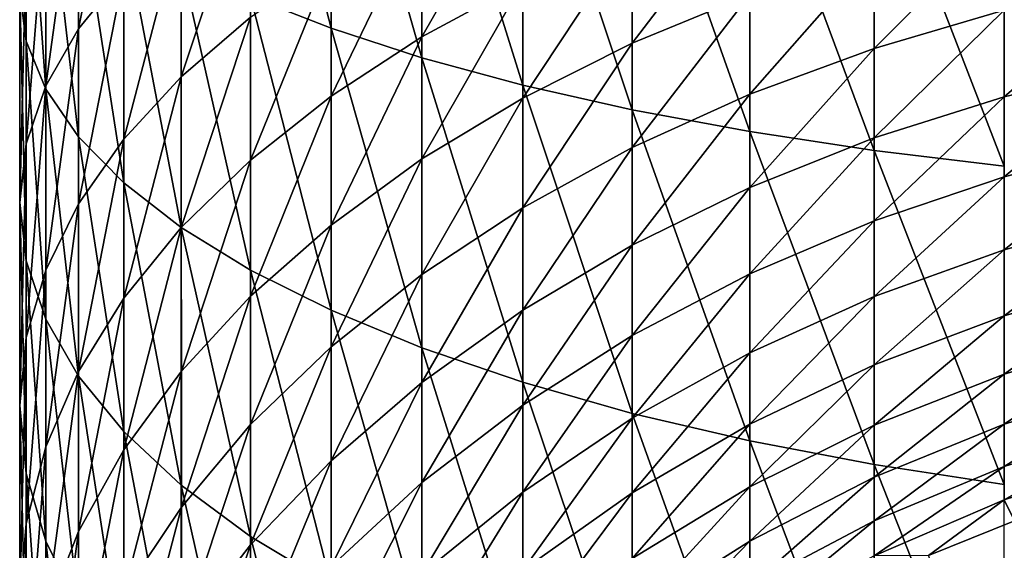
# Model space of a CAD drawing. Header units: metres. Extents: x -25 to 70, y -235 to 25.
# Tile 6 of 89: x -15.25 to -5.51, y -203.65 to -198.4. Entities that reach past the tile are written whole.
import ezdxf

# ---------------------------------------------------------------- set-up
doc = ezdxf.new("R2010")
doc.units = ezdxf.units.M
doc.layers.add('solid_10481012', color=7, linetype='CONTINUOUS')

msp = doc.modelspace()

# ---------------------------------------------------------------- linework, layer by layer
at = {"layer": 'solid_10481012'}
for points in [[(-12.1696, -198.479416, 353.334015), (-12.169629, -195.627899, 354.023407), (-12.965635, -195.397308, 352.88443)], [(-12.965573, -198.164261, 352.215485), (-12.1696, -198.479416, 353.334015), (-12.965635, -195.397308, 352.88443)], [(-11.269853, -198.773315, 354.377106), (-11.269862, -195.842957, 355.085541), (-12.169629, -195.627899, 354.023407)], [(-12.1696, -198.479416, 353.334015), (-11.269853, -198.773315, 354.377106), (-12.169629, -195.627899, 354.023407)], [(-10.273691, -199.043396, 355.335663), (-10.273724, -196.040573, 356.061646), (-11.269862, -195.842957, 355.085541)], [(-11.269853, -198.773315, 354.377106), (-10.273691, -199.043396, 355.335663), (-11.269862, -195.842957, 355.085541)], [(-15.184659, -198.606155, 345.12088), (-15.184726, -196.368668, 345.842743), (-15.249682, -195.987061, 344.488342)], [(-15.249608, -198.124298, 343.798828), (-15.184659, -198.606155, 345.12088), (-15.249682, -195.987061, 344.488342)], [(-9.189959, -199.287445, 356.201782), (-9.190018, -196.219147, 356.943634), (-10.273724, -196.040573, 356.061646)], [(-10.273691, -199.043396, 355.335663), (-9.189959, -199.287445, 356.201782), (-10.273724, -196.040573, 356.061646)], [(-14.667634, -198.48558, 339.148346), (-14.66767, -196.69519, 339.877899), (-14.21996, -196.237869, 338.623138)], [(-14.21991, -197.935669, 337.931335), (-14.667634, -198.48558, 339.148346), (-14.21996, -196.237869, 338.623138)], [(-8.027896, -199.503342, 356.968048), (-8.027942, -196.377121, 357.723877), (-9.190018, -196.219147, 356.943634)], [(-9.189959, -199.287445, 356.201782), (-8.027896, -199.503342, 356.968048), (-9.190018, -196.219147, 356.943634)], [(-14.99007, -199.083878, 346.43158), (-14.990118, -196.747009, 347.185486), (-15.184726, -196.368668, 345.842743)], [(-15.184659, -198.606155, 345.12088), (-14.99007, -199.083878, 346.43158), (-15.184726, -196.368668, 345.842743)], [(-6.79746, -199.68927, 357.62793), (-6.797469, -196.513153, 358.395782), (-8.027942, -196.377121, 357.723877)], [(-8.027896, -199.503342, 356.968048), (-6.79746, -199.68927, 357.62793), (-8.027942, -196.377121, 357.723877)], [(-5.508961, -199.843552, 358.175507), (-5.508951, -196.626053, 358.953369), (-6.797469, -196.513153, 358.395782)], [(-6.79746, -199.68927, 357.62793), (-5.508961, -199.843552, 358.175507), (-6.797469, -196.513153, 358.395782)], [(-14.66767, -199.553406, 347.719788), (-14.667705, -197.118851, 348.505249), (-14.990118, -196.747009, 347.185486)], [(-14.99007, -199.083878, 346.43158), (-14.66767, -199.553406, 347.719788), (-14.990118, -196.747009, 347.185486)], [(-14.99002, -199.05014, 340.397797), (-14.99007, -197.164719, 341.166107), (-14.66767, -196.69519, 339.877899)], [(-14.667634, -198.48558, 339.148346), (-14.99002, -199.05014, 340.397797), (-14.66767, -196.69519, 339.877899)], [(-11.269809, -198.564636, 332.176086), (-11.26982, -197.295593, 332.931091), (-10.273577, -196.818832, 332.056854)], [(-10.273536, -198.023849, 331.339996), (-11.269809, -198.564636, 332.176086), (-10.273577, -196.818832, 332.056854)], [(-13.650725, -198.960037, 335.983154), (-13.650806, -197.40509, 336.75705), (-12.96543, -196.898361, 335.63559)], [(-12.965352, -198.370834, 334.90274), (-13.650725, -198.960037, 335.983154), (-12.96543, -196.898361, 335.63559)], [(-14.21996, -200.010742, 348.974548), (-14.220007, -197.481049, 349.79071), (-14.667705, -197.118851, 348.505249)], [(-14.66767, -199.553406, 347.719788), (-14.21996, -200.010742, 348.974548), (-14.667705, -197.118851, 348.505249)], [(-9.189596, -198.628036, 329.818207), (-9.189672, -197.535156, 330.584503), (-8.027675, -197.102737, 329.915955)], [(-8.027616, -198.146805, 329.183868), (-9.189596, -198.628036, 329.818207), (-8.027675, -197.102737, 329.915955)], [(-15.184587, -199.624573, 341.669067), (-15.184659, -197.642441, 342.476807), (-14.99007, -197.164719, 341.166107)], [(-14.99002, -199.05014, 340.397797), (-15.184587, -199.624573, 341.669067), (-14.99007, -197.164719, 341.166107)], [(-12.169461, -199.153198, 333.085999), (-12.169498, -197.814438, 333.882477), (-11.26982, -197.295593, 332.931091)], [(-11.269809, -198.564636, 332.176086), (-12.169461, -199.153198, 333.085999), (-11.26982, -197.295593, 332.931091)], [(-14.219857, -199.576981, 337.114441), (-14.21991, -197.935669, 337.931335), (-13.650806, -197.40509, 336.75705)], [(-13.650725, -198.960037, 335.983154), (-14.219857, -199.576981, 337.114441), (-13.650806, -197.40509, 336.75705)], [(-6.797397, -198.678955, 327.861847), (-6.797408, -197.732315, 328.637512), (-5.509021, -197.388519, 328.184357)], [(-5.509034, -198.302246, 327.435699), (-6.797397, -198.678955, 327.861847), (-5.509021, -197.388519, 328.184357)], [(-13.650884, -200.451996, 350.185211), (-13.650956, -197.830505, 351.030975), (-14.220007, -197.481049, 349.79071)], [(-14.21996, -200.010742, 348.974548), (-13.650884, -200.451996, 350.185211), (-14.220007, -197.481049, 349.79071)], [(-10.273494, -199.17186, 330.535034), (-10.273536, -198.023849, 331.339996), (-9.189672, -197.535156, 330.584503)], [(-9.189596, -198.628036, 329.818207), (-10.273494, -199.17186, 330.535034), (-9.189672, -197.535156, 330.584503)], [(-15.249529, -200.203979, 342.951385), (-15.249608, -198.124298, 343.798828), (-15.184659, -197.642441, 342.476807)], [(-15.184587, -199.624573, 341.669067), (-15.249529, -200.203979, 342.951385), (-15.184659, -197.642441, 342.476807)], [(-8.027557, -199.133179, 328.375702), (-8.027616, -198.146805, 329.183868), (-6.797408, -197.732315, 328.637512)], [(-6.797397, -198.678955, 327.861847), (-8.027557, -199.133179, 328.375702), (-6.797408, -197.732315, 328.637512)], [(-12.965504, -200.873413, 351.341431), (-12.965573, -198.164261, 352.215485), (-13.650956, -197.830505, 351.030975)], [(-13.650884, -200.451996, 350.185211), (-12.965504, -200.873413, 351.341431), (-13.650956, -197.830505, 351.030975)], [(-12.965272, -199.784363, 334.061798), (-12.965352, -198.370834, 334.90274), (-12.169498, -197.814438, 333.882477)], [(-12.169461, -199.153198, 333.085999), (-12.965272, -199.784363, 334.061798), (-12.169498, -197.814438, 333.882477)], [(-14.667596, -200.21637, 338.286896), (-14.667634, -198.48558, 339.148346), (-14.21991, -197.935669, 337.931335)], [(-14.219857, -199.576981, 337.114441), (-14.667596, -200.21637, 338.286896), (-14.21991, -197.935669, 337.931335)], [(-11.269797, -199.773666, 331.328278), (-11.269809, -198.564636, 332.176086), (-10.273536, -198.023849, 331.339996)], [(-10.273494, -199.17186, 330.535034), (-11.269797, -199.773666, 331.328278), (-10.273536, -198.023849, 331.339996)], [(-5.509047, -199.157394, 326.620789), (-5.509034, -198.302246, 327.435699), (-4.173358, -198.006149, 327.100739)], [(-4.17336, -198.837128, 326.30896), (-5.509047, -199.157394, 326.620789), (-4.173358, -198.006149, 327.100739)], [(-15.184587, -200.783386, 344.233704), (-15.184659, -198.606155, 345.12088), (-15.249608, -198.124298, 343.798828)], [(-15.249529, -200.203979, 342.951385), (-15.184587, -200.783386, 344.233704), (-15.249608, -198.124298, 343.798828)], [(-12.169568, -201.271362, 352.433258), (-12.1696, -198.479416, 353.334015), (-12.965573, -198.164261, 352.215485)], [(-12.965504, -200.873413, 351.341431), (-12.169568, -201.271362, 352.433258), (-12.965573, -198.164261, 352.215485)], [(-9.18952, -199.660538, 328.97229), (-9.189596, -198.628036, 329.818207), (-8.027616, -198.146805, 329.183868)], [(-8.027557, -199.133179, 328.375702), (-9.18952, -199.660538, 328.97229), (-8.027616, -198.146805, 329.183868)], [(-6.797387, -199.564926, 327.017578), (-6.797397, -198.678955, 327.861847), (-5.509034, -198.302246, 327.435699)], [(-5.509047, -199.157394, 326.620789), (-6.797387, -199.564926, 327.017578), (-5.509034, -198.302246, 327.435699)], [(-13.650641, -200.452744, 335.095123), (-13.650725, -198.960037, 335.983154), (-12.965352, -198.370834, 334.90274)], [(-12.965272, -199.784363, 334.061798), (-13.650641, -200.452744, 335.095123), (-12.965352, -198.370834, 334.90274)], [(-14.989966, -200.872818, 339.490631), (-14.99002, -199.05014, 340.397797), (-14.667634, -198.48558, 339.148346)], [(-14.667596, -200.21637, 338.286896), (-14.989966, -200.872818, 339.490631), (-14.667634, -198.48558, 339.148346)], [(-11.269843, -201.642456, 353.451447), (-11.269853, -198.773315, 354.377106), (-12.1696, -198.479416, 353.334015)], [(-12.169568, -201.271362, 352.433258), (-11.269843, -201.642456, 353.451447), (-12.1696, -198.479416, 353.334015)], [(-14.99002, -201.357803, 345.504974), (-14.99007, -199.083878, 346.43158), (-15.184659, -198.606155, 345.12088)], [(-15.184587, -200.783386, 344.233704), (-14.99002, -201.357803, 345.504974), (-15.184659, -198.606155, 345.12088)], [(-12.169424, -200.428635, 332.19162), (-12.169461, -199.153198, 333.085999), (-11.269809, -198.564636, 332.176086)], [(-11.269797, -199.773666, 331.328278), (-12.169424, -200.428635, 332.19162), (-11.269809, -198.564636, 332.176086)], [(-10.273453, -200.256439, 329.646393), (-10.273494, -199.17186, 330.535034), (-9.189596, -198.628036, 329.818207)], [(-9.18952, -199.660538, 328.97229), (-10.273453, -200.256439, 329.646393), (-9.189596, -198.628036, 329.818207)], [(-8.0275, -200.056335, 327.496033), (-8.027557, -199.133179, 328.375702), (-6.797397, -198.678955, 327.861847)], [(-6.797387, -199.564926, 327.017578), (-8.0275, -200.056335, 327.496033), (-6.797397, -198.678955, 327.861847)], [(-10.273656, -201.983475, 354.387054), (-10.273691, -199.043396, 355.335663), (-11.269853, -198.773315, 354.377106)], [(-11.269843, -201.642456, 353.451447), (-10.273656, -201.983475, 354.387054), (-11.269853, -198.773315, 354.377106)], [(-5.509058, -199.949203, 325.744202), (-5.509047, -199.157394, 326.620789), (-4.17336, -198.837128, 326.30896)], [(-4.173362, -199.606537, 325.457245), (-5.509058, -199.949203, 325.744202), (-4.17336, -198.837128, 326.30896)], [(-14.219803, -201.152573, 336.177063), (-14.219857, -199.576981, 337.114441), (-13.650725, -198.960037, 335.983154)], [(-13.650641, -200.452744, 335.095123), (-14.219803, -201.152573, 336.177063), (-13.650725, -198.960037, 335.983154)], [(-15.184512, -201.54071, 340.715363), (-15.184587, -199.624573, 341.669067), (-14.99002, -199.05014, 340.397797)], [(-14.989966, -200.872818, 339.490631), (-15.184512, -201.54071, 340.715363), (-14.99002, -199.05014, 340.397797)], [(-14.667634, -201.922379, 346.754425), (-14.66767, -199.553406, 347.719788), (-14.99007, -199.083878, 346.43158)], [(-14.99002, -201.357803, 345.504974), (-14.667634, -201.922379, 346.754425), (-14.99007, -199.083878, 346.43158)], [(-9.189893, -202.291626, 355.232513), (-9.189959, -199.287445, 356.201782), (-10.273691, -199.043396, 355.335663)], [(-10.273656, -201.983475, 354.387054), (-9.189893, -202.291626, 355.232513), (-10.273691, -199.043396, 355.335663)], [(-12.965192, -201.131027, 333.117462), (-12.965272, -199.784363, 334.061798), (-12.169461, -199.153198, 333.085999)], [(-12.169424, -200.428635, 332.19162), (-12.965192, -201.131027, 333.117462), (-12.169461, -199.153198, 333.085999)], [(-11.269785, -200.915878, 330.392395), (-11.269797, -199.773666, 331.328278), (-10.273494, -199.17186, 330.535034)], [(-10.273453, -200.256439, 329.646393), (-11.269785, -200.915878, 330.392395), (-10.273494, -199.17186, 330.535034)], [(-9.189446, -200.626877, 328.051514), (-9.18952, -199.660538, 328.97229), (-8.027557, -199.133179, 328.375702)], [(-8.0275, -200.056335, 327.496033), (-9.189446, -200.626877, 328.051514), (-8.027557, -199.133179, 328.375702)], [(-6.797377, -200.385254, 326.109375), (-6.797387, -199.564926, 327.017578), (-5.509047, -199.157394, 326.620789)], [(-5.509058, -199.949203, 325.744202), (-6.797377, -200.385254, 326.109375), (-5.509047, -199.157394, 326.620789)], [(-8.027845, -202.564255, 355.980499), (-8.027896, -199.503342, 356.968048), (-9.189959, -199.287445, 356.201782)], [(-9.189893, -202.291626, 355.232513), (-8.027845, -202.564255, 355.980499), (-9.189959, -199.287445, 356.201782)], [(-14.21991, -202.472275, 347.971436), (-14.21996, -200.010742, 348.974548), (-14.66767, -199.553406, 347.719788)], [(-14.667634, -201.922379, 346.754425), (-14.21991, -202.472275, 347.971436), (-14.66767, -199.553406, 347.719788)], [(-14.667557, -201.877869, 337.298401), (-14.667596, -200.21637, 338.286896), (-14.219857, -199.576981, 337.114441)], [(-14.219803, -201.152573, 336.177063), (-14.667557, -201.877869, 337.298401), (-14.219857, -199.576981, 337.114441)], [(-6.797451, -202.799026, 356.624634), (-6.79746, -199.68927, 357.62793), (-8.027896, -199.503342, 356.968048)], [(-8.027845, -202.564255, 355.980499), (-6.797451, -202.799026, 356.624634), (-8.027896, -199.503342, 356.968048)], [(-8.027446, -200.911118, 326.549744), (-8.0275, -200.056335, 327.496033), (-6.797387, -199.564926, 327.017578)], [(-6.797377, -200.385254, 326.109375), (-8.027446, -200.911118, 326.549744), (-6.797387, -199.564926, 327.017578)], [(-15.249446, -202.214432, 341.950714), (-15.249529, -200.203979, 342.951385), (-15.184587, -199.624573, 341.669067)], [(-15.184512, -201.54071, 340.715363), (-15.249446, -202.214432, 341.950714), (-15.184587, -199.624573, 341.669067)], [(-10.273413, -201.271515, 328.679138), (-10.273453, -200.256439, 329.646393), (-9.18952, -199.660538, 328.97229)], [(-9.189446, -200.626877, 328.051514), (-10.273413, -201.271515, 328.679138), (-9.18952, -199.660538, 328.97229)], [(-5.509069, -200.673218, 324.810822), (-5.509058, -199.949203, 325.744202), (-4.173362, -199.606537, 325.457245)], [(-4.173364, -200.310089, 324.550323), (-5.509069, -200.673218, 324.810822), (-4.173362, -199.606537, 325.457245)], [(-12.169388, -201.633591, 331.204315), (-12.169424, -200.428635, 332.19162), (-11.269797, -199.773666, 331.328278)], [(-11.269785, -200.915878, 330.392395), (-12.169388, -201.633591, 331.204315), (-11.269797, -199.773666, 331.328278)], [(-5.508972, -202.993835, 357.159149), (-5.508961, -199.843552, 358.175507), (-6.79746, -199.68927, 357.62793)], [(-6.797451, -202.799026, 356.624634), (-5.508972, -202.993835, 357.159149), (-6.79746, -199.68927, 357.62793)], [(-13.650558, -201.874832, 334.0979), (-13.650641, -200.452744, 335.095123), (-12.965272, -199.784363, 334.061798)], [(-12.965192, -201.131027, 333.117462), (-13.650558, -201.874832, 334.0979), (-12.965272, -199.784363, 334.061798)], [(-6.797367, -201.135345, 325.142334), (-6.797377, -200.385254, 326.109375), (-5.509058, -199.949203, 325.744202)], [(-5.509069, -200.673218, 324.810822), (-6.797367, -201.135345, 325.142334), (-5.509058, -199.949203, 325.744202)], [(-13.650806, -203.002869, 349.145691), (-13.650884, -200.451996, 350.185211), (-14.21996, -200.010742, 348.974548)], [(-14.21991, -202.472275, 347.971436), (-13.650806, -203.002869, 349.145691), (-14.21996, -200.010742, 348.974548)], [(-9.189376, -201.521622, 327.061005), (-9.189446, -200.626877, 328.051514), (-8.0275, -200.056335, 327.496033)], [(-8.027446, -200.911118, 326.549744), (-9.189376, -201.521622, 327.061005), (-8.0275, -200.056335, 327.496033)], [(-15.184512, -202.888138, 343.186096), (-15.184587, -200.783386, 344.233704), (-15.249529, -200.203979, 342.951385)], [(-15.249446, -202.214432, 341.950714), (-15.184512, -202.888138, 343.186096), (-15.249529, -200.203979, 342.951385)], [(-14.989911, -202.622513, 338.449615), (-14.989966, -200.872818, 339.490631), (-14.667596, -200.21637, 338.286896)], [(-14.667557, -201.877869, 337.298401), (-14.989911, -202.622513, 338.449615), (-14.667596, -200.21637, 338.286896)], [(-11.269773, -201.984879, 329.373688), (-11.269785, -200.915878, 330.392395), (-10.273453, -200.256439, 329.646393)], [(-10.273413, -201.271515, 328.679138), (-11.269773, -201.984879, 329.373688), (-10.273453, -200.256439, 329.646393)], [(-5.509079, -201.325378, 323.825897), (-5.509069, -200.673218, 324.810822), (-4.173364, -200.310089, 324.550323)], [(-4.173366, -200.943817, 323.593353), (-5.509079, -201.325378, 323.825897), (-4.173364, -200.310089, 324.550323)], [(-14.219748, -202.653641, 335.124481), (-14.219803, -201.152573, 336.177063), (-13.650641, -200.452744, 335.095123)], [(-13.650558, -201.874832, 334.0979), (-14.219748, -202.653641, 335.124481), (-13.650641, -200.452744, 335.095123)], [(-12.96543, -203.509598, 350.267151), (-12.965504, -200.873413, 351.341431), (-13.650884, -200.451996, 350.185211)], [(-13.650806, -203.002869, 349.145691), (-12.96543, -203.509598, 350.267151), (-13.650884, -200.451996, 350.185211)], [(-12.965112, -202.403275, 332.075043), (-12.965192, -201.131027, 333.117462), (-12.169424, -200.428635, 332.19162)], [(-12.169388, -201.633591, 331.204315), (-12.965112, -202.403275, 332.075043), (-12.169424, -200.428635, 332.19162)], [(-8.027395, -201.692703, 325.542175), (-8.027446, -200.911118, 326.549744), (-6.797377, -200.385254, 326.109375)], [(-6.797367, -201.135345, 325.142334), (-8.027395, -201.692703, 325.542175), (-6.797377, -200.385254, 326.109375)], [(-10.273374, -202.211395, 327.638672), (-10.273413, -201.271515, 328.679138), (-9.189446, -200.626877, 328.051514)], [(-9.189376, -201.521622, 327.061005), (-10.273374, -202.211395, 327.638672), (-9.189446, -200.626877, 328.051514)], [(-6.797359, -201.810989, 324.121918), (-6.797367, -201.135345, 325.142334), (-5.509069, -200.673218, 324.810822)], [(-5.509079, -201.325378, 323.825897), (-6.797359, -201.810989, 324.121918), (-5.509069, -200.673218, 324.810822)], [(-14.989966, -203.556046, 344.410828), (-14.99002, -201.357803, 345.504974), (-15.184587, -200.783386, 344.233704)], [(-15.184512, -202.888138, 343.186096), (-14.989966, -203.556046, 344.410828), (-15.184587, -200.783386, 344.233704)], [(-15.184435, -203.380157, 339.620972), (-15.184512, -201.54071, 340.715363), (-14.989966, -200.872818, 339.490631)], [(-14.989911, -202.622513, 338.449615), (-15.184435, -203.380157, 339.620972), (-14.989966, -200.872818, 339.490631)], [(-12.169534, -203.988113, 351.326172), (-12.169568, -201.271362, 352.433258), (-12.965504, -200.873413, 351.341431)], [(-12.96543, -203.509598, 350.267151), (-12.169534, -203.988113, 351.326172), (-12.965504, -200.873413, 351.341431)], [(-12.169352, -202.761307, 330.129639), (-12.169388, -201.633591, 331.204315), (-11.269785, -200.915878, 330.392395)], [(-11.269773, -201.984879, 329.373688), (-12.169352, -202.761307, 330.129639), (-11.269785, -200.915878, 330.392395)], [(-9.18931, -202.339783, 326.006348), (-9.189376, -201.521622, 327.061005), (-8.027446, -200.911118, 326.549744)], [(-8.027395, -201.692703, 325.542175), (-9.18931, -202.339783, 326.006348), (-8.027446, -200.911118, 326.549744)], [(-5.509088, -201.902023, 322.794952), (-5.509079, -201.325378, 323.825897), (-4.173366, -200.943817, 323.593353)], [(-4.173367, -201.504181, 322.591614), (-5.509088, -201.902023, 322.794952), (-4.173366, -200.943817, 323.593353)], [(-13.650474, -203.218353, 332.997101), (-13.650558, -201.874832, 334.0979), (-12.965192, -201.131027, 333.117462)], [(-12.965112, -202.403275, 332.075043), (-13.650474, -203.218353, 332.997101), (-12.965192, -201.131027, 333.117462)], [(-8.027349, -202.396729, 324.478943), (-8.027395, -201.692703, 325.542175), (-6.797367, -201.135345, 325.142334)], [(-6.797359, -201.810989, 324.121918), (-8.027349, -202.396729, 324.478943), (-6.797367, -201.135345, 325.142334)], [(-14.667517, -203.460785, 336.188385), (-14.667557, -201.877869, 337.298401), (-14.219803, -201.152573, 336.177063)], [(-14.219748, -202.653641, 335.124481), (-14.667517, -203.460785, 336.188385), (-14.219803, -201.152573, 336.177063)], [(-11.269832, -204.434326, 352.313721), (-11.269843, -201.642456, 353.451447), (-12.169568, -201.271362, 352.433258)], [(-12.169534, -203.988113, 351.326172), (-11.269832, -204.434326, 352.313721), (-12.169568, -201.271362, 352.433258)], [(-11.269763, -202.974701, 328.277893), (-11.269773, -201.984879, 329.373688), (-10.273413, -201.271515, 328.679138)], [(-10.273374, -202.211395, 327.638672), (-11.269763, -202.974701, 328.277893), (-10.273413, -201.271515, 328.679138)], [(-6.797351, -202.408417, 323.053802), (-6.797359, -201.810989, 324.121918), (-5.509079, -201.325378, 323.825897)], [(-5.509088, -201.902023, 322.794952), (-6.797351, -202.408417, 323.053802), (-5.509079, -201.325378, 323.825897)], [(-14.667596, -204.212479, 345.614563), (-14.667634, -201.922379, 346.754425), (-14.99002, -201.357803, 345.504974)], [(-14.989966, -203.556046, 344.410828), (-14.667596, -204.212479, 345.614563), (-14.99002, -201.357803, 345.504974)], [(-10.273338, -203.070816, 326.530792), (-10.273374, -202.211395, 327.638672), (-9.189376, -201.521622, 327.061005)], [(-9.18931, -202.339783, 326.006348), (-10.273338, -203.070816, 326.530792), (-9.189376, -201.521622, 327.061005)], [(-5.509095, -202.399948, 321.723755), (-5.509088, -201.902023, 322.794952), (-4.173367, -201.504181, 322.591614)], [(-4.173368, -201.988037, 321.550751), (-5.509095, -202.399948, 321.723755), (-4.173367, -201.504181, 322.591614)], [(-15.24936, -204.144394, 340.80249), (-15.249446, -202.214432, 341.950714), (-15.184512, -201.54071, 340.715363)], [(-15.184435, -203.380157, 339.620972), (-15.24936, -204.144394, 340.80249), (-15.184512, -201.54071, 340.715363)], [(-12.965034, -203.593994, 330.940369), (-12.965112, -202.403275, 332.075043), (-12.169388, -201.633591, 331.204315)], [(-12.169352, -202.761307, 330.129639), (-12.965034, -203.593994, 330.940369), (-12.169388, -201.633591, 331.204315)], [(-10.273618, -204.84436, 353.221191), (-10.273656, -201.983475, 354.387054), (-11.269843, -201.642456, 353.451447)], [(-11.269832, -204.434326, 352.313721), (-10.273618, -204.84436, 353.221191), (-11.269843, -201.642456, 353.451447)], [(-9.189251, -203.076736, 324.893463), (-9.18931, -202.339783, 326.006348), (-8.027395, -201.692703, 325.542175)], [(-8.027349, -202.396729, 324.478943), (-9.189251, -203.076736, 324.893463), (-8.027395, -201.692703, 325.542175)], [(-8.02731, -203.019257, 323.366058), (-8.027349, -202.396729, 324.478943), (-6.797359, -201.810989, 324.121918)], [(-6.797351, -202.408417, 323.053802), (-8.02731, -203.019257, 323.366058), (-6.797359, -201.810989, 324.121918)], [(-14.989856, -204.289444, 337.28067), (-14.989911, -202.622513, 338.449615), (-14.667557, -201.877869, 337.298401)], [(-14.667517, -203.460785, 336.188385), (-14.989856, -204.289444, 337.28067), (-14.667557, -201.877869, 337.298401)], [(-14.219857, -204.851883, 346.787018), (-14.21991, -202.472275, 347.971436), (-14.667634, -201.922379, 346.754425)], [(-14.667596, -204.212479, 345.614563), (-14.219857, -204.851883, 346.787018), (-14.667634, -201.922379, 346.754425)], [(-14.219693, -204.071762, 333.962524), (-14.219748, -202.653641, 335.124481), (-13.650558, -201.874832, 334.0979)], [(-13.650474, -203.218353, 332.997101), (-14.219693, -204.071762, 333.962524), (-13.650558, -201.874832, 334.0979)], [(-6.797345, -202.924271, 321.944), (-6.797351, -202.408417, 323.053802), (-5.509088, -201.902023, 322.794952)], [(-5.509095, -202.399948, 321.723755), (-6.797345, -202.924271, 321.944), (-5.509088, -201.902023, 322.794952)], [(-12.169317, -203.805481, 328.973633), (-12.169352, -202.761307, 330.129639), (-11.269773, -201.984879, 329.373688)], [(-11.269763, -202.974701, 328.277893), (-12.169317, -203.805481, 328.973633), (-11.269773, -201.984879, 329.373688)], [(-9.189822, -205.21489, 354.041199), (-9.189893, -202.291626, 355.232513), (-10.273656, -201.983475, 354.387054)], [(-10.273618, -204.84436, 353.221191), (-9.189822, -205.21489, 354.041199), (-10.273656, -201.983475, 354.387054)], [(-5.5091, -202.81633, 320.618317), (-5.509095, -202.399948, 321.723755), (-4.173368, -201.988037, 321.550751)], [(-4.173369, -202.39267, 320.476624), (-5.5091, -202.81633, 320.618317), (-4.173368, -201.988037, 321.550751)], [(-15.184435, -204.90863, 341.984009), (-15.184512, -202.888138, 343.186096), (-15.249446, -202.214432, 341.950714)], [(-15.24936, -204.144394, 340.80249), (-15.184435, -204.90863, 341.984009), (-15.249446, -202.214432, 341.950714)], [(-11.269753, -203.879761, 327.111084), (-11.269763, -202.974701, 328.277893), (-10.273374, -202.211395, 327.638672)], [(-10.273338, -203.070816, 326.530792), (-11.269753, -203.879761, 327.111084), (-10.273374, -202.211395, 327.638672)], [(-8.027791, -205.542709, 354.766724), (-8.027845, -202.564255, 355.980499), (-9.189893, -202.291626, 355.232513)], [(-9.189822, -205.21489, 354.041199), (-8.027791, -205.542709, 354.766724), (-9.189893, -202.291626, 355.232513)], [(-13.650393, -204.475769, 331.798859), (-13.650474, -203.218353, 332.997101), (-12.965112, -202.403275, 332.075043)], [(-12.965034, -203.593994, 330.940369), (-13.650393, -204.475769, 331.798859), (-12.965112, -202.403275, 332.075043)], [(-10.273306, -203.84494, 325.361694), (-10.273338, -203.070816, 326.530792), (-9.18931, -202.339783, 326.006348)], [(-9.189251, -203.076736, 324.893463), (-10.273306, -203.84494, 325.361694), (-9.18931, -202.339783, 326.006348)], [(-9.189199, -203.728378, 323.728516), (-9.189251, -203.076736, 324.893463), (-8.027349, -202.396729, 324.478943)], [(-8.02731, -203.019257, 323.366058), (-9.189199, -203.728378, 323.728516), (-8.027349, -202.396729, 324.478943)], [(-8.027278, -203.556763, 322.209686), (-8.02731, -203.019257, 323.366058), (-6.797351, -202.408417, 323.053802)], [(-6.797345, -202.924271, 321.944), (-8.027278, -203.556763, 322.209686), (-6.797351, -202.408417, 323.053802)], [(-6.79734, -203.355652, 320.798737), (-6.797345, -202.924271, 321.944), (-5.509095, -202.399948, 321.723755)], [(-5.5091, -202.81633, 320.618317), (-6.79734, -203.355652, 320.798737), (-5.509095, -202.399948, 321.723755)], [(-5.509103, -203.148849, 319.484833), (-5.5091, -202.81633, 320.618317), (-4.173369, -202.39267, 320.476624)], [(-4.173369, -202.71579, 319.375214), (-5.509103, -203.148849, 319.484833), (-4.173369, -202.39267, 320.476624)], [(-13.650725, -205.468811, 347.918274), (-13.650806, -203.002869, 349.145691), (-14.21991, -202.472275, 347.971436)], [(-14.219857, -204.851883, 346.787018), (-13.650725, -205.468811, 347.918274), (-14.21991, -202.472275, 347.971436)], [(-6.797441, -205.825027, 355.391541), (-6.797451, -202.799026, 356.624634), (-8.027845, -202.564255, 355.980499)], [(-8.027791, -205.542709, 354.766724), (-6.797441, -205.825027, 355.391541), (-8.027845, -202.564255, 355.980499)], [(-15.184357, -205.132568, 338.392029), (-15.184435, -203.380157, 339.620972), (-14.989911, -202.622513, 338.449615)], [(-14.989856, -204.289444, 337.28067), (-15.184357, -205.132568, 338.392029), (-14.989911, -202.622513, 338.449615)], [(-14.667478, -204.956223, 334.963074), (-14.667517, -203.460785, 336.188385), (-14.219748, -202.653641, 335.124481)], [(-14.219693, -204.071762, 333.962524), (-14.667478, -204.956223, 334.963074), (-14.219748, -202.653641, 335.124481)], [(-12.96496, -204.696487, 329.719788), (-12.965034, -203.593994, 330.940369), (-12.169352, -202.761307, 330.129639)], [(-12.169317, -203.805481, 328.973633), (-12.96496, -204.696487, 329.719788), (-12.169352, -202.761307, 330.129639)], [(-5.508984, -206.059265, 355.909943), (-5.508972, -202.993835, 357.159149), (-6.797451, -202.799026, 356.624634)], [(-6.797441, -205.825027, 355.391541), (-5.508984, -206.059265, 355.909943), (-6.797451, -202.799026, 356.624634)], [(-5.409656, -203.354095, 318.346283), (-5.509103, -203.148849, 319.484833), (-4.173369, -202.71579, 319.375214)], [(-14.989911, -205.666275, 343.155334), (-14.989966, -203.556046, 344.410828), (-15.184512, -202.888138, 343.186096)], [(-15.184435, -204.90863, 341.984009), (-14.989911, -205.666275, 343.155334), (-15.184512, -202.888138, 343.186096)], [(-6.797338, -203.700165, 319.62439), (-6.79734, -203.355652, 320.798737), (-5.5091, -202.81633, 320.618317)], [(-5.509103, -203.148849, 319.484833), (-6.797338, -203.700165, 319.62439), (-5.5091, -202.81633, 320.618317)], [(-12.169286, -204.760254, 327.742737), (-12.169317, -203.805481, 328.973633), (-11.269763, -202.974701, 328.277893)], [(-11.269753, -203.879761, 327.111084), (-12.169286, -204.760254, 327.742737), (-11.269763, -202.974701, 328.277893)], [(-8.027253, -204.006271, 321.016357), (-8.027278, -203.556763, 322.209686), (-6.797345, -202.924271, 321.944)], [(-6.79734, -203.355652, 320.798737), (-8.027253, -204.006271, 321.016357), (-6.797345, -202.924271, 321.944)], [(-12.965352, -206.058029, 348.998718), (-12.96543, -203.509598, 350.267151), (-13.650806, -203.002869, 349.145691)], [(-13.650725, -205.468811, 347.918274), (-12.965352, -206.058029, 348.998718), (-13.650806, -203.002869, 349.145691)], [(-11.269744, -204.695007, 325.879852), (-11.269753, -203.879761, 327.111084), (-10.273338, -203.070816, 326.530792)], [(-10.273306, -203.84494, 325.361694), (-11.269744, -204.695007, 325.879852), (-10.273338, -203.070816, 326.530792)], [(-10.273278, -204.529434, 324.138), (-10.273306, -203.84494, 325.361694), (-9.189251, -203.076736, 324.893463)], [(-9.189199, -203.728378, 323.728516), (-10.273278, -204.529434, 324.138), (-9.189251, -203.076736, 324.893463)], [(-9.189157, -204.291031, 322.518097), (-9.189199, -203.728378, 323.728516), (-8.02731, -203.019257, 323.366058)], [(-8.027278, -203.556763, 322.209686), (-9.189157, -204.291031, 322.518097), (-8.02731, -203.019257, 323.366058)], [(-6.257815, -203.699738, 318.407227), (-6.797338, -203.700165, 319.62439), (-5.509103, -203.148849, 319.484833)], [(-5.409656, -203.354095, 318.346283), (-6.257815, -203.699738, 318.407227), (-5.509103, -203.148849, 319.484833)], [(-14.219641, -205.399002, 332.697754), (-14.219693, -204.071762, 333.962524), (-13.650474, -203.218353, 332.997101)], [(-13.650393, -204.475769, 331.798859), (-14.219641, -205.399002, 332.697754), (-13.650474, -203.218353, 332.997101)], [(-15.249273, -205.983063, 339.513092), (-15.24936, -204.144394, 340.80249), (-15.184435, -203.380157, 339.620972)], [(-15.184357, -205.132568, 338.392029), (-15.249273, -205.983063, 339.513092), (-15.184435, -203.380157, 339.620972)], [(-8.027237, -204.36525, 319.792725), (-8.027253, -204.006271, 321.016357), (-6.79734, -203.355652, 320.798737)], [(-6.797338, -203.700165, 319.62439), (-8.027237, -204.36525, 319.792725), (-6.79734, -203.355652, 320.798737)], [(-5.411255, -205.906906, 303.869629), (-6.257815, -203.699738, 318.407227), (-5.409656, -203.354095, 318.346283)], [(-14.9898, -205.864243, 335.990295), (-14.989856, -204.289444, 337.28067), (-14.667517, -203.460785, 336.188385)], [(-14.667478, -204.956223, 334.963074), (-14.9898, -205.864243, 335.990295), (-14.667517, -203.460785, 336.188385)], [(-14.667557, -206.410919, 344.30658), (-14.667596, -204.212479, 345.614563), (-14.989966, -203.556046, 344.410828)], [(-14.989911, -205.666275, 343.155334), (-14.667557, -206.410919, 344.30658), (-14.989966, -203.556046, 344.410828)], [(-12.169498, -206.614426, 350.018982), (-12.169534, -203.988113, 351.326172), (-12.96543, -203.509598, 350.267151)], [(-12.965352, -206.058029, 348.998718), (-12.169498, -206.614426, 350.018982), (-12.96543, -203.509598, 350.267151)], [(-9.189125, -204.761566, 321.268982), (-9.189157, -204.291031, 322.518097), (-8.027278, -203.556763, 322.209686)], [(-8.027253, -204.006271, 321.016357), (-9.189125, -204.761566, 321.268982), (-8.027278, -203.556763, 322.209686)], [(-13.650315, -205.640015, 330.509949), (-13.650393, -204.475769, 331.798859), (-12.965034, -203.593994, 330.940369)], [(-12.96496, -204.696487, 329.719788), (-13.650315, -205.640015, 330.509949), (-12.965034, -203.593994, 330.940369)]]:
    msp.add_3dface(points, dxfattribs=at)

doc.saveas('drawing.dxf')
